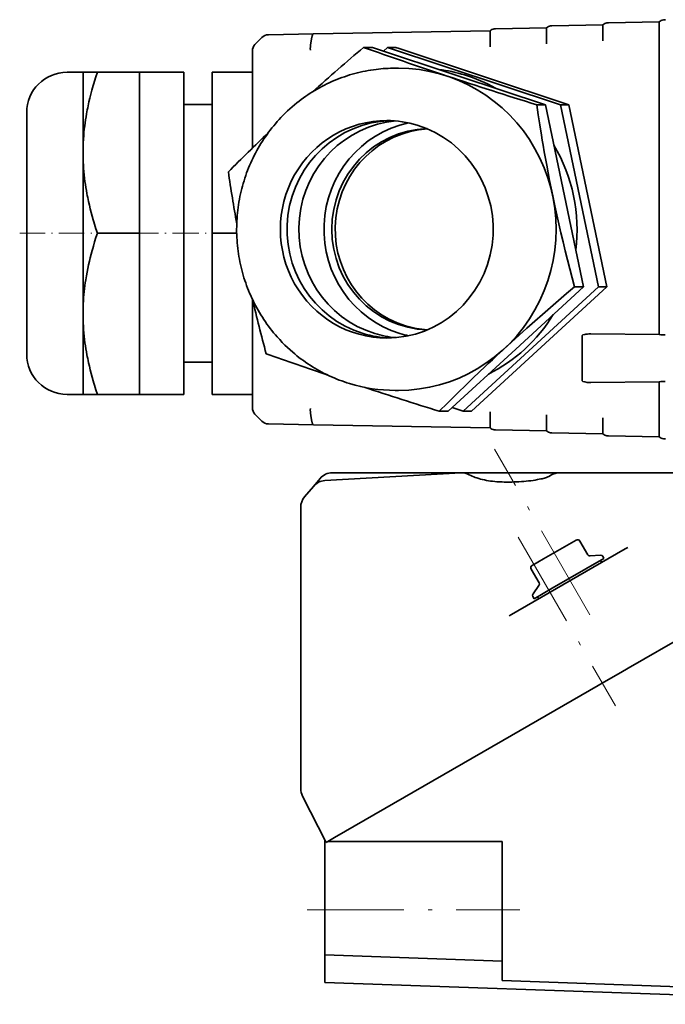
# Model space of a CAD drawing. Extents: x -672 to 7836, y -4841 to 1047.
# Tile 65 of 80: x 4594 to 4674, y 4 to 127. Entities that reach past the tile are written whole.
import ezdxf

# ---------------------------------------------------------------- set-up
doc = ezdxf.new("R2010")
doc.units = 0
doc.linetypes.add('DASHDOT', pattern=[18.5, 12, -3, 0.5, -3])

msp = doc.modelspace()

# ---------------------------------------------------------------- linework, layer by layer
at = {"color": 7, "lineweight": 35}
for p, q in [((4667.156738, 126.14801), (4667.178223, 126.148384)), ((4667.156738, 126.14801), (4667.178223, 126.148384)), ((4667.156738, 126.14801), (4667.178223, 126.148384)), ((4673.5, 126.258728), (4667.178223, 126.148384)), ((4673.5, 126.258728), (4667.178223, 126.148384)), ((4673.5, 126.258728), (4667.178223, 126.148384)), ((4673.5, 125.996231), (4673.5, 126.258728)), ((4673.5, 125.996231), (4673.5, 126.258728)), ((4673.5, 125.996231), (4673.5, 126.258728)), ((4673.5, 125.908737), (4673.5, 125.996231)), ((4673.5, 125.908737), (4673.5, 125.996231)), ((4673.5, 125.908737), (4673.5, 125.996231)), ((4673.5, 125.856056), (4673.5, 125.908737)), ((4673.5, 125.856056), (4673.5, 125.908737)), ((4673.5, 125.856056), (4673.5, 125.908737)), ((4674.28125, 126.522362), (4674.156738, 126.520195)), ((4674.28125, 126.522362), (4674.156738, 126.520195)), ((4674.28125, 126.522362), (4674.156738, 126.520195)), ((4630.590332, 124.759735), (4624.990723, 124.661995)), ((4630.590332, 124.759735), (4624.990723, 124.661995)), ((4630.590332, 124.759735), (4624.990723, 124.661995)), ((4652.5, 125.142174), (4630.590332, 124.759735)), ((4652.5, 125.142174), (4630.590332, 124.759735)), ((4652.5, 125.142174), (4630.590332, 124.759735)), ((4652.5, 125.095421), (4652.5, 125.142174)), ((4652.5, 125.095421), (4652.5, 125.142174)), ((4652.5, 125.095421), (4652.5, 125.142174)), ((4652.5, 124.941879), (4652.5, 125.095421)), ((4652.5, 124.941879), (4652.5, 125.095421)), ((4652.5, 124.941879), (4652.5, 125.095421)), ((4652.5, 124.792183), (4652.5, 124.941879)), ((4652.5, 124.792183), (4652.5, 124.941879)), ((4652.5, 124.792183), (4652.5, 124.941879)), ((4652.5, 124.062218), (4652.5, 124.792183)), ((4652.5, 124.062218), (4652.5, 124.792183)), ((4652.5, 124.062218), (4652.5, 124.792183)), ((4653.15918, 125.403679), (4653.155762, 125.403618)), ((4653.15918, 125.403679), (4653.155762, 125.403618)), ((4653.15918, 125.403679), (4653.155762, 125.403618)), ((4653.178223, 125.404015), (4653.15918, 125.403679)), ((4653.178223, 125.404015), (4653.15918, 125.403679)), ((4653.178223, 125.404015), (4653.15918, 125.403679)), ((4659.5, 125.514359), (4653.178223, 125.404015)), ((4659.5, 125.514359), (4653.178223, 125.404015)), ((4659.5, 125.514359), (4653.178223, 125.404015)), ((4659.5, 125.467606), (4659.5, 125.514359)), ((4659.5, 125.467606), (4659.5, 125.514359)), ((4659.5, 125.467606), (4659.5, 125.514359)), ((4659.5, 125.314064), (4659.5, 125.467606)), ((4659.5, 125.314064), (4659.5, 125.467606)), ((4659.5, 125.314064), (4659.5, 125.467606)), ((4659.5, 125.164368), (4659.5, 125.314064)), ((4659.5, 125.164368), (4659.5, 125.314064)), ((4659.5, 125.164368), (4659.5, 125.314064)), ((4659.5, 124.434402), (4659.5, 125.164368)), ((4659.5, 124.434402), (4659.5, 125.164368)), ((4659.5, 124.434402), (4659.5, 125.164368)), ((4660.15918, 125.775864), (4660.155762, 125.77581)), ((4660.15918, 125.775864), (4660.155762, 125.77581)), ((4660.15918, 125.775864), (4660.155762, 125.77581)), ((4660.178223, 125.776199), (4660.15918, 125.775864)), ((4660.178223, 125.776199), (4660.15918, 125.775864)), ((4660.178223, 125.776199), (4660.15918, 125.775864)), ((4666.5, 125.886543), (4660.178223, 125.776199)), ((4666.5, 125.886543), (4660.178223, 125.776199)), ((4666.5, 125.886543), (4660.178223, 125.776199)), ((4666.5, 125.886543), (4666.5, 125.839798)), ((4666.5, 125.886543), (4666.5, 125.839798)), ((4666.5, 125.886543), (4666.5, 125.839798)), ((4666.5, 125.839798), (4666.5, 125.686249)), ((4666.5, 125.839798), (4666.5, 125.686249)), ((4666.5, 125.839798), (4666.5, 125.686249)), ((4666.5, 125.686249), (4666.5, 125.536552)), ((4666.5, 125.686249), (4666.5, 125.536552)), ((4666.5, 125.686249), (4666.5, 125.536552)), ((4666.5, 125.536552), (4666.5, 124.806587)), ((4666.5, 125.536552), (4666.5, 124.806587)), ((4666.5, 125.536552), (4666.5, 124.806587)), ((4666.5, 124.806587), (4666.5, 124.736313)), ((4666.5, 124.806587), (4666.5, 124.736313)), ((4666.5, 124.806587), (4666.5, 124.736313)), ((4666.5, 124.736313), (4666.5, 124.6745)), ((4666.5, 124.736313), (4666.5, 124.6745)), ((4666.5, 124.736313), (4666.5, 124.6745)), ((4673.5, 125.108498), (4673.5, 125.856056)), ((4673.5, 125.108498), (4673.5, 125.856056)), ((4673.5, 125.108498), (4673.5, 125.856056)), ((4673.5, 125.028526), (4673.5, 125.108498)), ((4673.5, 125.028526), (4673.5, 125.108498)), ((4673.5, 125.028526), (4673.5, 125.108498)), ((4673.5, 124.78714), (4673.5, 125.028526)), ((4673.5, 124.78714), (4673.5, 125.028526)), ((4673.5, 124.78714), (4673.5, 125.028526)), ((4673.5, 124.262657), (4673.5, 124.78714)), ((4673.5, 124.262657), (4673.5, 124.78714)), ((4673.5, 124.262657), (4673.5, 124.78714)), ((4623.344238, 123.477425), (4623.318359, 123.450607)), ((4623.344238, 123.477425), (4623.318359, 123.450607)), ((4623.344238, 123.477425), (4623.318359, 123.450607)), ((4623.344238, 123.477432), (4624.155273, 124.302887)), ((4623.344238, 123.477432), (4624.155273, 124.302887)), ((4623.344238, 123.477432), (4624.155273, 124.302887)), ((4630.242188, 123.603455), (4630.239746, 123.58786)), ((4630.242188, 123.603455), (4630.239746, 123.58786)), ((4630.242188, 123.603455), (4630.239746, 123.58786)), ((4630.242188, 123.603455), (4630.39502, 124.405968)), ((4630.242188, 123.603455), (4630.39502, 124.405968)), ((4630.242188, 123.603455), (4630.39502, 124.405968)), ((4652.5, 123.991943), (4652.5, 124.062218)), ((4652.5, 123.991943), (4652.5, 124.062218)), ((4652.5, 123.991943), (4652.5, 124.062218)), ((4652.5, 123.93013), (4652.5, 123.991943)), ((4652.5, 123.93013), (4652.5, 123.991943)), ((4652.5, 123.93013), (4652.5, 123.991943)), ((4652.5, 123.146095), (4652.5, 123.93013)), ((4652.5, 123.146095), (4652.5, 123.93013)), ((4652.5, 123.146095), (4652.5, 123.93013)), ((4659.5, 124.364128), (4659.5, 124.434402)), ((4659.5, 124.364128), (4659.5, 124.434402)), ((4659.5, 124.364128), (4659.5, 124.434402)), ((4659.5, 124.302315), (4659.5, 124.364128)), ((4659.5, 124.302315), (4659.5, 124.364128)), ((4659.5, 124.302315), (4659.5, 124.364128)), ((4659.5, 123.518288), (4659.5, 124.302315)), ((4659.5, 123.518288), (4659.5, 124.302315)), ((4659.5, 123.518288), (4659.5, 124.302315)), ((4666.5, 124.674507), (4666.5, 123.890472)), ((4666.5, 124.674507), (4666.5, 123.890472)), ((4666.5, 124.674507), (4666.5, 123.890472)), ((4673.5, 87.420967), (4673.5, 124.262657)), ((4673.5, 87.420967), (4673.5, 124.262657)), ((4673.5, 87.420967), (4673.5, 124.262657)), ((4623, 122.636314), (4623, 122.628525)), ((4623, 122.636314), (4623, 122.628525)), ((4623, 122.636314), (4623, 122.628525)), ((4623, 122.628525), (4623, 115.990173)), ((4623, 122.628525), (4623, 116.014473)), ((4623, 122.628525), (4623, 115.990173)), ((4636.804199, 123.089348), (4637.892578, 123.089348)), ((4648.634766, 119.521133), (4637.892578, 123.089348)), ((4639.763672, 123.089348), (4639.267578, 122.632607)), ((4639.763672, 123.089348), (4640.803223, 123.089348)), ((4661.247559, 115.952911), (4639.763672, 123.089348)), ((4641.225098, 122.949295), (4640.803223, 123.089348)), ((4662.287109, 115.952911), (4641.225098, 122.949295)), ((4600, 120), (4601.979492, 120)), ((4603.765625, 120), (4601.979492, 120)), ((4601.979492, 109.999992), (4601.979492, 120)), ((4603.765625, 120), (4609, 120)), ((4609, 110), (4609, 120)), ((4609, 120), (4614.5, 120)), ((4614.5, 90.411491), (4614.5, 120)), ((4618, 120), (4623, 120)), ((4618, 100), (4618, 120)), ((4640.717285, 120.5), (4641.128906, 120.5)), ((4647.174805, 119.521133), (4646.736328, 119.667007)), ((4659.376465, 115.952911), (4648.634766, 119.521133)), ((4595, 92.808617), (4595, 115)), ((4614.5, 116), (4618, 116)), ((4623, 116.016342), (4623, 113.777031)), ((4623, 115.992081), (4623, 113.683479)), ((4623, 115.992081), (4623, 113.683479)), ((4658.288086, 115.952911), (4659.376465, 115.952911)), ((4661.724609, 104.658234), (4659.376465, 115.952911)), ((4665.944336, 93.363556), (4661.247559, 115.952911)), ((4661.247559, 115.952911), (4662.287109, 115.952911)), ((4666.983887, 93.363556), (4662.287109, 115.952911)), ((4623, 113.77681), (4623, 110.587112)), ((4623, 113.683075), (4623, 110.587708)), ((4623, 113.683075), (4623, 110.587708)), ((4601.979492, 90.411491), (4601.979492, 109.999992)), ((4609, 100), (4609, 110)), ((4664.072754, 93.363556), (4661.724609, 104.658234)), ((4603.765625, 100), (4609, 100)), ((4609, 90), (4609, 100)), ((4618, 100), (4621.051758, 100)), ((4618, 80), (4618, 100)), ((4649.157227, 77.910652), (4665.944336, 93.363556)), ((4650.196777, 77.910652), (4666.983887, 93.363556)), ((4655.679199, 85.6371), (4664.072754, 93.363556)), ((4662.984863, 93.363556), (4664.072754, 93.363556)), ((4665.944336, 93.363556), (4666.983887, 93.363556)), ((4595, 85), (4595, 92.808617)), ((4623, 91.818947), (4623, 91.172913)), ((4623, 91.818947), (4623, 91.172913)), ((4623, 91.806808), (4623, 91.219681)), ((4623, 91.220985), (4623, 87.313995)), ((4623, 91.174149), (4623, 87.855476)), ((4623, 91.174149), (4623, 87.855476)), ((4601.979492, 90), (4601.979492, 90.411491)), ((4601.979492, 90), (4601.982422, 90.408821)), ((4601.979492, 80), (4601.979492, 90)), ((4609, 80), (4609, 90)), ((4614.5, 80), (4614.5, 90.411491)), ((4623, 87.854805), (4623, 85.007813)), ((4623, 87.854805), (4623, 85.007813)), ((4623, 87.313271), (4623, 84.950447)), ((4663.936523, 81.68325), (4663.936523, 87.31675)), ((4663.936523, 81.68325), (4663.936523, 87.31675)), ((4663.936523, 81.68325), (4663.936523, 87.31675)), ((4664.961914, 87.515808), (4665.015625, 87.51548)), ((4664.961914, 87.515808), (4665.015625, 87.51548)), ((4664.961914, 87.515808), (4665.015625, 87.51548)), ((4673.5, 87.420967), (4665.015625, 87.51548)), ((4673.5, 87.420967), (4665.015625, 87.51548)), ((4673.5, 87.420967), (4665.015625, 87.51548)), ((4647.285645, 77.910652), (4655.679199, 85.6371)), ((4623, 85.008942), (4623, 78.371475)), ((4623, 85.008942), (4623, 78.371475)), ((4623, 84.951431), (4623, 78.371475)), ((4614.5, 84), (4618, 84)), ((4665.015625, 81.48452), (4664.961914, 81.484184)), ((4665.015625, 81.48452), (4664.961914, 81.484184)), ((4665.015625, 81.48452), (4664.961914, 81.484184)), ((4673.5, 81.579033), (4665.015625, 81.48452)), ((4673.5, 81.579033), (4665.015625, 81.48452)), ((4673.5, 81.579033), (4665.015625, 81.48452)), ((4673.5, 81.579033), (4673.5, 76.737343)), ((4673.5, 81.579033), (4673.5, 76.737343)), ((4673.5, 81.579033), (4673.5, 76.737343)), ((4600, 80), (4601.979492, 80)), ((4601.979492, 80), (4603.765625, 80)), ((4603.765625, 80), (4609, 80)), ((4609, 80), (4614.5, 80)), ((4618, 80), (4623, 80)), ((4640.71875, 80.5), (4641.130371, 80.5)), ((4623, 78.371475), (4623, 78.363686)), ((4623, 78.371475), (4623, 78.363686)), ((4623, 78.371475), (4623, 78.363686)), ((4647.782227, 78.367401), (4649.157227, 77.910652)), ((4623.344238, 77.522598), (4623.316895, 77.55117)), ((4623.344238, 77.522598), (4623.316895, 77.55117)), ((4623.344238, 77.522598), (4623.316895, 77.55117)), ((4623.344238, 77.522568), (4624.155273, 76.697113)), ((4623.344238, 77.522568), (4624.155273, 76.697113)), ((4623.344238, 77.522568), (4624.155273, 76.697113)), ((4630.242188, 77.396545), (4630.239746, 77.41111)), ((4630.242188, 77.396545), (4630.239746, 77.41111)), ((4630.242188, 77.396545), (4630.239746, 77.41111)), ((4630.242188, 77.396545), (4630.39502, 76.594032)), ((4630.242188, 77.396545), (4630.39502, 76.594032)), ((4630.242188, 77.396545), (4630.39502, 76.594032)), ((4646.197754, 77.910652), (4647.285645, 77.910652)), ((4649.157227, 77.910652), (4650.196777, 77.910652)), ((4652.5, 77.06987), (4652.5, 77.853905)), ((4652.5, 77.06987), (4652.5, 77.853905)), ((4652.5, 77.06987), (4652.5, 77.853905)), ((4652.5, 77.008057), (4652.5, 77.06987)), ((4652.5, 77.008057), (4652.5, 77.06987)), ((4652.5, 77.008057), (4652.5, 77.06987)), ((4659.5, 76.697685), (4659.5, 77.481712)), ((4659.5, 76.697685), (4659.5, 77.481712)), ((4659.5, 76.697685), (4659.5, 77.481712)), ((4666.5, 77.109528), (4666.5, 76.3255)), ((4666.5, 77.109528), (4666.5, 76.3255)), ((4666.5, 77.109528), (4666.5, 76.3255)), ((4624.990723, 76.338005), (4630.590332, 76.240265)), ((4624.990723, 76.338005), (4630.590332, 76.240265)), ((4624.990723, 76.338005), (4630.590332, 76.240265)), ((4630.590332, 76.240265), (4652.5, 75.857826)), ((4630.590332, 76.240265), (4652.5, 75.857826)), ((4630.590332, 76.240265), (4652.5, 75.857826)), ((4652.5, 76.937782), (4652.5, 77.008057)), ((4652.5, 76.937782), (4652.5, 77.008057)), ((4652.5, 76.937782), (4652.5, 77.008057)), ((4652.5, 76.207817), (4652.5, 76.937782)), ((4652.5, 76.207817), (4652.5, 76.937782)), ((4652.5, 76.207817), (4652.5, 76.937782)), ((4652.5, 76.058121), (4652.5, 76.207817)), ((4652.5, 76.058121), (4652.5, 76.207817)), ((4652.5, 76.058121), (4652.5, 76.207817)), ((4652.5, 75.904579), (4652.5, 76.058121)), ((4652.5, 75.904579), (4652.5, 76.058121)), ((4652.5, 75.904579), (4652.5, 76.058121)), ((4652.5, 75.857826), (4652.5, 75.904579)), ((4652.5, 75.857826), (4652.5, 75.904579)), ((4652.5, 75.857826), (4652.5, 75.904579)), ((4659.5, 76.635872), (4659.5, 76.697678)), ((4659.5, 76.635872), (4659.5, 76.697678)), ((4659.5, 76.635872), (4659.5, 76.697678)), ((4659.5, 76.565598), (4659.5, 76.635872)), ((4659.5, 76.565598), (4659.5, 76.635872)), ((4659.5, 76.565598), (4659.5, 76.635872)), ((4659.5, 75.835632), (4659.5, 76.565598)), ((4659.5, 75.835632), (4659.5, 76.565598)), ((4659.5, 75.835632), (4659.5, 76.565598)), ((4659.5, 75.685936), (4659.5, 75.835632)), ((4659.5, 75.685936), (4659.5, 75.835632)), ((4659.5, 75.685936), (4659.5, 75.835632)), ((4666.5, 76.3255), (4666.5, 76.263687)), ((4666.5, 76.3255), (4666.5, 76.263687)), ((4666.5, 76.3255), (4666.5, 76.263687)), ((4666.5, 76.263687), (4666.5, 76.193413)), ((4666.5, 76.263687), (4666.5, 76.193413)), ((4666.5, 76.263687), (4666.5, 76.193413)), ((4666.5, 76.193413), (4666.5, 75.463448)), ((4666.5, 76.193413), (4666.5, 75.463448)), ((4666.5, 76.193413), (4666.5, 75.463448)), ((4673.5, 76.737343), (4673.5, 76.21286)), ((4673.5, 76.737343), (4673.5, 76.21286)), ((4673.5, 76.737343), (4673.5, 76.21286)), ((4673.5, 76.21286), (4673.5, 75.971474)), ((4673.5, 76.21286), (4673.5, 75.971474)), ((4673.5, 76.21286), (4673.5, 75.971474)), ((4673.5, 75.971474), (4673.5, 75.891502)), ((4673.5, 75.971474), (4673.5, 75.891502)), ((4673.5, 75.971474), (4673.5, 75.891502)), ((4673.5, 75.891502), (4673.5, 75.143944)), ((4673.5, 75.891502), (4673.5, 75.143944)), ((4673.5, 75.891502), (4673.5, 75.143944)), ((4653.155762, 75.596382), (4653.15918, 75.596321)), ((4653.155762, 75.596382), (4653.15918, 75.596321)), ((4653.155762, 75.596382), (4653.15918, 75.596321)), ((4653.15918, 75.596321), (4653.178223, 75.595985)), ((4653.15918, 75.596321), (4653.178223, 75.595985)), ((4653.15918, 75.596321), (4653.178223, 75.595985)), ((4653.178223, 75.595985), (4659.5, 75.485641)), ((4653.178223, 75.595985), (4659.5, 75.485641)), ((4653.178223, 75.595985), (4659.5, 75.485641)), ((4659.5, 75.532394), (4659.5, 75.685936)), ((4659.5, 75.532394), (4659.5, 75.685936)), ((4659.5, 75.532394), (4659.5, 75.685936)), ((4659.5, 75.485641), (4659.5, 75.532387)), ((4659.5, 75.485641), (4659.5, 75.532387)), ((4659.5, 75.485641), (4659.5, 75.532387)), ((4660.155762, 75.22419), (4660.15918, 75.224136)), ((4660.155762, 75.22419), (4660.15918, 75.224136)), ((4660.155762, 75.22419), (4660.15918, 75.224136)), ((4660.15918, 75.224136), (4660.178223, 75.223801)), ((4660.15918, 75.224136), (4660.178223, 75.223801)), ((4660.15918, 75.224136), (4660.178223, 75.223801)), ((4660.178223, 75.223801), (4666.5, 75.113457)), ((4660.178223, 75.223801), (4666.5, 75.113457)), ((4660.178223, 75.223801), (4666.5, 75.113457)), ((4666.5, 75.463448), (4666.5, 75.313751)), ((4666.5, 75.463448), (4666.5, 75.313751)), ((4666.5, 75.463448), (4666.5, 75.313751)), ((4666.5, 75.313751), (4666.5, 75.160202)), ((4666.5, 75.313751), (4666.5, 75.160202)), ((4666.5, 75.313751), (4666.5, 75.160202)), ((4666.5, 75.160202), (4666.5, 75.113457)), ((4666.5, 75.160202), (4666.5, 75.113457)), ((4666.5, 75.160202), (4666.5, 75.113457)), ((4667.178223, 74.851616), (4667.156738, 74.85199)), ((4667.178223, 74.851616), (4667.156738, 74.85199)), ((4667.178223, 74.851616), (4667.156738, 74.85199)), ((4667.178223, 74.851616), (4673.5, 74.741272)), ((4667.178223, 74.851616), (4673.5, 74.741272)), ((4667.178223, 74.851616), (4673.5, 74.741272)), ((4673.5, 75.143944), (4673.5, 75.091263)), ((4673.5, 75.143944), (4673.5, 75.091263)), ((4673.5, 75.143944), (4673.5, 75.091263)), ((4673.5, 75.091263), (4673.5, 75.003769)), ((4673.5, 75.091263), (4673.5, 75.003769)), ((4673.5, 75.091263), (4673.5, 75.003769)), ((4673.5, 75.003769), (4673.5, 74.741272)), ((4673.5, 75.003769), (4673.5, 74.741272)), ((4673.5, 75.003769), (4673.5, 74.741272)), ((4674.28125, 74.477638), (4674.156738, 74.479805)), ((4674.28125, 74.477638), (4674.156738, 74.479805)), ((4674.28125, 74.477638), (4674.156738, 74.479805)), ((4631.993652, 69.29644), (4648.874023, 70.257576)), ((4631.993652, 69.29644), (4648.874023, 70.257576)), ((4631.993652, 69.29644), (4648.874023, 70.257576)), ((4632.932617, 70.282555), (4661.138672, 70.282555)), ((4632.932617, 70.282555), (4661.138672, 70.282555)), ((4632.932617, 70.282555), (4661.138672, 70.282555)), ((4663.189941, 70.282555), (4661.143066, 70.282555)), ((4663.189941, 70.282555), (4661.143066, 70.282555)), ((4663.189941, 70.282555), (4661.143066, 70.282555)), ((4663.189941, 70.282555), (4702.103516, 70.282555)), ((4663.189941, 70.282555), (4702.103516, 70.282555)), ((4663.189941, 70.282555), (4702.103516, 70.282555)), ((4629.467773, 67.264923), (4630.575684, 68.585274)), ((4629.467773, 67.264923), (4630.575684, 68.585274)), ((4629.467773, 67.264923), (4630.575684, 68.585274)), ((4631.400391, 69.568123), (4630.575684, 68.584969)), ((4631.400391, 69.568123), (4630.575684, 68.584969)), ((4631.400391, 69.568123), (4630.575684, 68.584969)), ((4669.615234, 46.004337), (4704.272949, 66.014122)), ((4669.615234, 46.004337), (4704.272949, 66.014122)), ((4669.615234, 46.004337), (4704.272949, 66.014122)), ((4629, 65.979355), (4629, 59.095566)), ((4629, 65.979355), (4629, 59.095566)), ((4629, 65.979355), (4629, 59.095566)), ((4659.140625, 59.586884), (4663.176758, 61.916977)), ((4659.140625, 59.586884), (4663.176758, 61.916977)), ((4659.140625, 59.586884), (4663.176758, 61.916977)), ((4663.654785, 61.788868), (4664.634766, 60.091965)), ((4663.654785, 61.788868), (4664.634766, 60.091965)), ((4663.654785, 61.788868), (4664.634766, 60.091965)), ((4668.989746, 60.65435), (4655.155762, 52.667332)), ((4668.989746, 60.65435), (4655.155762, 52.667332)), ((4668.989746, 60.65435), (4655.155762, 52.667332)), ((4664.92041, 59.943104), (4666.188477, 60.054039)), ((4664.92041, 59.943104), (4666.188477, 60.054039)), ((4664.92041, 59.943104), (4666.188477, 60.054039)), ((4666.474609, 59.905182), (4666.628906, 59.637684)), ((4666.474609, 59.905182), (4666.628906, 59.637684)), ((4666.474609, 59.905182), (4666.628906, 59.637684)), ((4668.989746, 60.65435), (4669.355469, 60.865616)), ((4668.989746, 60.65435), (4669.355469, 60.865616)), ((4668.989746, 60.65435), (4669.355469, 60.865616)), ((4669.589355, 61.000484), (4669.355957, 60.865677)), ((4669.589355, 61.000484), (4669.355957, 60.865677)), ((4669.589355, 61.000484), (4669.355957, 60.865677)), ((4629, 58.192696), (4629, 59.095566)), ((4629, 58.192696), (4629, 59.095566)), ((4629, 58.192696), (4629, 59.095566)), ((4657.720703, 58.766979), (4659.140625, 59.586884)), ((4657.720703, 58.766979), (4659.140625, 59.586884)), ((4657.720703, 58.766979), (4659.140625, 59.586884)), ((4660.222656, 55.939121), (4666.628906, 59.637684)), ((4660.222656, 55.939121), (4666.628906, 59.637684)), ((4660.222656, 55.939121), (4666.628906, 59.637684)), ((4666.195801, 59.387684), (4666.345703, 59.127876)), ((4666.195801, 59.387684), (4666.345703, 59.127876)), ((4666.195801, 59.387684), (4666.345703, 59.127876)), ((4629, 58.192692), (4629, 31.047153)), ((4629, 58.192692), (4629, 31.047153)), ((4629, 58.192692), (4629, 31.047153)), ((4657.592773, 58.288868), (4658.572266, 56.591965)), ((4657.592773, 58.288868), (4658.572266, 56.591965)), ((4657.592773, 58.288868), (4658.572266, 56.591965)), ((4658.558105, 56.26989), (4657.828125, 55.227253)), ((4658.558105, 56.26989), (4657.828125, 55.227253)), ((4658.558105, 56.26989), (4657.828125, 55.227253)), ((4657.96875, 54.637684), (4660.222656, 55.939121)), ((4657.96875, 54.637684), (4660.222656, 55.939121)), ((4657.96875, 54.637684), (4660.222656, 55.939121)), ((4657.813965, 54.905182), (4657.96875, 54.637684)), ((4657.813965, 54.905182), (4657.96875, 54.637684)), ((4657.813965, 54.905182), (4657.96875, 54.637684)), ((4658.401855, 54.887684), (4658.551758, 54.627876)), ((4658.401855, 54.887684), (4658.551758, 54.627876)), ((4658.401855, 54.887684), (4658.551758, 54.627876)), ((4654.860352, 52.49667), (4655.144531, 52.660923)), ((4654.860352, 52.49667), (4655.144531, 52.660923)), ((4654.860352, 52.49667), (4655.144531, 52.660923)), ((4655.155762, 52.667332), (4655.144531, 52.660923)), ((4655.155762, 52.667332), (4655.144531, 52.660923)), ((4655.155762, 52.667332), (4655.144531, 52.660923)), ((4666.600586, 44.263927), (4668.736328, 45.496933)), ((4666.600586, 44.263927), (4668.736328, 45.496933)), ((4666.600586, 44.263927), (4668.736328, 45.496933)), ((4669.615234, 46.004337), (4668.736328, 45.496933)), ((4669.615234, 46.004337), (4668.736328, 45.496933)), ((4669.615234, 46.004337), (4668.736328, 45.496933)), ((4665.906738, 43.863255), (4666.600586, 44.263927)), ((4665.906738, 43.863255), (4666.600586, 44.263927)), ((4665.906738, 43.863255), (4666.600586, 44.263927)), ((4655.168457, 37.663506), (4665.906738, 43.863255)), ((4655.168457, 37.663506), (4665.906738, 43.863255)), ((4655.168457, 37.663506), (4665.906738, 43.863255)), ((4655.168457, 37.663506), (4649.20166, 34.218502)), ((4655.168457, 37.663506), (4649.20166, 34.218502)), ((4655.168457, 37.663506), (4649.20166, 34.218502)), ((4633.191406, 24.975142), (4649.20166, 34.218502)), ((4633.191406, 24.975142), (4649.20166, 34.218502)), ((4633.191406, 24.975142), (4649.20166, 34.218502)), ((4632.154297, 24.376287), (4629.217773, 30.139175)), ((4632.154297, 24.376287), (4629.217773, 30.139175)), ((4632.154297, 24.376287), (4629.217773, 30.139175)), ((4632, 24.679169), (4632, 24.5)), ((4632, 24.679169), (4632, 24.5)), ((4632, 24.679169), (4632, 24.5)), ((4632.091309, 24.5), (4632, 24.5)), ((4632, 16), (4632, 24.5)), ((4632.091309, 24.5), (4632, 24.5)), ((4632, 16), (4632, 24.5)), ((4632.091309, 24.5), (4632, 24.5)), ((4632, 16), (4632, 24.5)), ((4633.191406, 24.975142), (4632.154297, 24.376287)), ((4633.191406, 24.975142), (4632.154297, 24.376287)), ((4633.191406, 24.975142), (4632.154297, 24.376287)), ((4654, 24.5), (4632.368652, 24.5)), ((4654, 24.5), (4632.368652, 24.5)), ((4654, 24.5), (4632.368652, 24.5)), ((4654, 13.25952), (4654, 24.5)), ((4654, 13.25952), (4654, 24.5)), ((4654, 13.25952), (4654, 24.5)), ((4632, 16), (4632, 10.421064)), ((4632, 16), (4632, 10.421064)), ((4632, 16), (4632, 10.421064)), ((4654, 7.231743), (4654, 13.25952)), ((4654, 7.231743), (4654, 13.25952)), ((4654, 7.231743), (4654, 13.25952)), ((4654, 9.643494), (4632, 10.421065)), ((4654, 9.643494), (4632, 10.421065)), ((4654, 9.643494), (4632, 10.421065)), ((4632, 9.136433), (4632, 10.421064)), ((4632, 9.136433), (4632, 10.421064)), ((4632, 9.136433), (4632, 10.421064)), ((4632, 9.136433), (4632, 7.000002)), ((4632, 9.136433), (4632, 7.000002)), ((4632, 9.136433), (4632, 7.000002)), ((4632, 7), (4709.823242, 4.282354)), ((4632, 7), (4709.823242, 4.282354)), ((4632, 7), (4709.823242, 4.282354)), ((4632, 7), (4709.823242, 4.282354)), ((4632, 7), (4709.823242, 4.282354)), ((4632, 7), (4709.823242, 4.282354)), ((4654, 7.231743), (4709.875488, 5.280527)), ((4654, 7.231743), (4709.875488, 5.280527)), ((4654, 7.231743), (4709.875488, 5.280527))]:
    msp.add_line(p, q, dxfattribs=at)
at = {"color": 7, "linetype": 'DASHDOT', "lineweight": 13, "ltscale": 0.262976}
msp.add_line((4594.123047, 100), (4604.64209, 100), dxfattribs=at)
at = {"color": 7, "linetype": 'DASHDOT', "lineweight": 13, "ltscale": 0.269995}
msp.add_line((4608.100098, 100), (4618.899902, 100), dxfattribs=at)
at = {"color": 7, "linetype": 'DASHDOT', "lineweight": 13}
for p, q in [((4664.888672, 52.652107), (4653.029785, 73.191963)), ((4655.963867, 62.295879), (4668.05957, 41.345261)), ((4629.799805, 16), (4656.200195, 16))]:
    msp.add_line(p, q, dxfattribs=at)
at = {"color": 7, "lineweight": 35}
for points in [[(4630.39502, 124.406342), (4630.404785, 124.449387), (4630.427246, 124.529381), (4630.450684, 124.59716), (4630.476074, 124.654854), (4630.489746, 124.679466), (4630.503906, 124.701035), (4630.517578, 124.71846), (4630.531738, 124.732956), (4630.550781, 124.747536), (4630.570313, 124.756508), (4630.590332, 124.759735)], [(4630.39502, 124.406342), (4630.404785, 124.449387), (4630.427246, 124.529381), (4630.450684, 124.59716), (4630.476074, 124.654854), (4630.489746, 124.679466), (4630.503906, 124.701035), (4630.517578, 124.71846), (4630.531738, 124.732956), (4630.550781, 124.747536), (4630.570313, 124.756508), (4630.590332, 124.759735)], [(4630.39502, 124.406342), (4630.404785, 124.449387), (4630.427246, 124.529381), (4630.450684, 124.59716), (4630.476074, 124.654854), (4630.489746, 124.679466), (4630.503906, 124.701035), (4630.517578, 124.71846), (4630.531738, 124.732956), (4630.550781, 124.747536), (4630.570313, 124.756508), (4630.590332, 124.759735)], [(4601.979492, 109.999992), (4601.982422, 110.417953), (4601.992676, 110.835999), (4602.009277, 111.254196), (4602.033203, 111.672615), (4602.062988, 112.091339), (4602.100098, 112.510414), (4602.143555, 112.929901), (4602.193359, 113.349869), (4602.242188, 113.717659), (4602.296387, 114.085861), (4602.35498, 114.454498), (4602.418457, 114.823586), (4602.463379, 115.067291), (4602.509766, 115.311195), (4602.55957, 115.560532), (4602.611816, 115.810081), (4602.720215, 116.304565), (4602.837402, 116.799866), (4602.961914, 117.295937), (4603.094238, 117.792732), (4603.169922, 118.066269), (4603.248047, 118.339981), (4603.32959, 118.617546), (4603.413086, 118.895264), (4603.585449, 119.447418), (4603.765625, 120)], [(4640.717285, 120.5), (4640.422852, 120.497742), (4640.12793, 120.491005), (4639.833496, 120.479774), (4639.539063, 120.464058), (4639.245117, 120.443871), (4638.951172, 120.419197), (4638.658203, 120.39006), (4638.365234, 120.356461), (4638.030273, 120.312485), (4637.696289, 120.262672), (4637.363281, 120.207031), (4637.030762, 120.145599), (4636.699707, 120.078369), (4636.370117, 120.005386), (4636.041504, 119.926659), (4635.713867, 119.842216), (4635.388672, 119.752113), (4635.064453, 119.656349), (4634.742188, 119.554955), (4634.421387, 119.44796), (4634.103027, 119.335411), (4633.786133, 119.217339), (4633.47168, 119.093765), (4633.15918, 118.964745), (4632.849121, 118.830338), (4632.541016, 118.690582), (4632.23584, 118.545479), (4631.933105, 118.395103), (4631.632813, 118.239502), (4631.335449, 118.078735), (4631.040527, 117.912796), (4630.748535, 117.741791), (4630.459961, 117.565796), (4630.174316, 117.38485), (4629.891602, 117.198944), (4629.612305, 117.008202), (4629.335938, 116.812653), (4629.062988, 116.612389), (4628.793945, 116.407387), (4628.52832, 116.197792), (4628.231445, 115.954842), (4627.939453, 115.706123), (4627.652344, 115.451767), (4627.370117, 115.191833), (4626.948242, 114.783699), (4626.538086, 114.363113), (4626.307617, 114.115097), (4626.081055, 113.86319), (4625.859375, 113.607368), (4625.641602, 113.347801), (4625.428223, 113.084518), (4625.219238, 112.81765), (4625.015137, 112.54718), (4624.81543, 112.273277), (4624.620117, 111.996078), (4624.429688, 111.715622), (4624.244141, 111.431877), (4624.063477, 111.145035), (4623.887695, 110.855133), (4623.716797, 110.562294), (4623.550781, 110.266518), (4623.389648, 109.967979), (4623.233887, 109.666809), (4623.083008, 109.36306), (4622.937012, 109.056717), (4622.796387, 108.747963), (4622.661133, 108.436844), (4622.530762, 108.123489), (4622.405762, 107.807915), (4622.286621, 107.49028), (4622.172363, 107.170723), (4622.063477, 106.849289), (4621.959961, 106.526001), (4621.861816, 106.201027), (4621.769531, 105.87442), (4621.682129, 105.546303), (4621.600586, 105.216728), (4621.524414, 104.885834), (4621.454102, 104.553719), (4621.38916, 104.220474), (4621.32959, 103.886162), (4621.275879, 103.550896), (4621.228027, 103.214752), (4621.185547, 102.877846), (4621.148438, 102.54026), (4621.117188, 102.202103), (4621.091797, 101.863472), (4621.071777, 101.52446), (4621.057129, 101.185158), (4621.048828, 100.845657), (4621.045898, 100.506065), (4621.04834, 100.166466), (4621.057129, 99.826965), (4621.070801, 99.487648), (4621.09082, 99.148613), (4621.116211, 98.809959), (4621.147461, 98.471786), (4621.184082, 98.134186), (4621.226074, 97.797264), (4621.274414, 97.461098), (4621.327637, 97.125809), (4621.386719, 96.791466), (4621.45166, 96.458145), (4621.521973, 96.125961), (4621.597656, 95.795036), (4621.679199, 95.465424), (4621.766113, 95.137268), (4621.858398, 94.810616), (4621.956543, 94.485603), (4622.05957, 94.162285), (4622.168457, 93.840721), (4622.282227, 93.521034), (4622.401855, 93.203362), (4622.526367, 92.887741), (4622.65625, 92.574303), (4622.791504, 92.2631), (4622.932129, 91.954308), (4623.077637, 91.647919), (4623.228027, 91.343979), (4623.383789, 91.042633), (4623.544922, 90.744041), (4623.710938, 90.448212), (4623.881348, 90.155273), (4624.057129, 89.865257), (4624.237793, 89.578354), (4624.42334, 89.294548), (4624.613281, 89.01387), (4624.808105, 88.736458), (4625.007813, 88.462486), (4625.211914, 88.19194), (4625.42041, 87.924942), (4625.633789, 87.661537), (4625.851074, 87.401886), (4626.073242, 87.145973), (4626.385742, 86.799965), (4626.706055, 86.461479), (4627.034668, 86.130653), (4627.370605, 85.807716), (4627.681152, 85.521881), (4627.998535, 85.242821), (4628.256836, 85.024033), (4628.518555, 84.809708), (4628.78418, 84.599983), (4629.053711, 84.394859), (4629.326172, 84.194412), (4629.602051, 83.99868), (4629.881348, 83.8078), (4630.164063, 83.62175), (4630.449707, 83.440575), (4630.738281, 83.264359), (4631.030273, 83.093201), (4631.324707, 82.927109), (4631.62207, 82.766144), (4631.922363, 82.610352), (4632.225098, 82.459816), (4632.530273, 82.314537), (4632.837891, 82.174561), (4633.147949, 82.039932), (4633.460449, 81.910736), (4633.774902, 81.78698), (4634.091309, 81.668709), (4634.410156, 81.555954), (4634.730469, 81.448784), (4635.052734, 81.347191)], [(4660.265137, 104.658226), (4660.071289, 105.602463), (4659.883301, 106.547401), (4659.700684, 107.49366), (4659.522949, 108.441803), (4659.371582, 109.273087), (4659.223633, 110.106323), (4659.07959, 110.941628), (4658.973633, 111.569489), (4658.869629, 112.198517), (4658.666992, 113.459869), (4658.474121, 114.705139), (4658.288086, 115.952911)], [(4603.765625, 100), (4603.581543, 100.564835), (4603.492188, 100.848564), (4603.404785, 101.132164), (4603.320313, 101.412651), (4603.23877, 101.69297), (4603.111816, 102.143471), (4602.990723, 102.59346), (4602.875977, 103.0429), (4602.767578, 103.491737), (4602.665527, 103.939941), (4602.611328, 104.191368), (4602.559082, 104.442581), (4602.509766, 104.688965), (4602.462891, 104.935135), (4602.395508, 105.307449), (4602.333008, 105.679291), (4602.275391, 106.050667), (4602.223145, 106.4216), (4602.170898, 106.83326), (4602.124512, 107.244446), (4602.084473, 107.655197), (4602.05127, 108.065567), (4602.023926, 108.475616), (4602.00293, 108.885414), (4601.989746, 109.257027), (4601.981934, 109.62854), (4601.979492, 109.999992)], [(4662.984863, 93.363556), (4662.686523, 94.479652), (4662.39502, 95.593788), (4662.109375, 96.705284), (4661.830566, 97.813591), (4661.554688, 98.937637), (4661.287109, 100.057831), (4661.026855, 101.174431), (4660.775391, 102.288002), (4660.531738, 103.399345), (4660.396973, 104.028885), (4660.265137, 104.658226)], [(4601.982422, 90.408821), (4601.991699, 90.805939), (4602.007324, 91.203186), (4602.02832, 91.600639), (4602.055664, 91.998344), (4602.089355, 92.396362), (4602.128418, 92.794746), (4602.168945, 93.153648), (4602.214355, 93.512917), (4602.26416, 93.872574), (4602.318848, 94.232643), (4602.35791, 94.472923), (4602.399414, 94.713402), (4602.487305, 95.194954), (4602.575195, 95.637093), (4602.669922, 96.079887), (4602.770996, 96.523308), (4602.878418, 96.967339), (4602.992188, 97.411949), (4603.111816, 97.857109), (4603.186523, 98.124458), (4603.263184, 98.391968), (4603.422852, 98.927475), (4603.590332, 99.463524), (4603.765625, 100)], [(4654.219727, 85.6371), (4655.160156, 86.498428), (4656.112305, 87.360863), (4657.076172, 88.225365), (4658.036621, 89.078857), (4659.009766, 89.93544), (4659.995605, 90.795258), (4660.992188, 91.658119), (4661.983887, 92.509987), (4662.984863, 93.363556)], [(4603.765625, 80), (4603.581543, 80.564835), (4603.492188, 80.848564), (4603.404785, 81.132164), (4603.320313, 81.412651), (4603.23877, 81.69297), (4603.111816, 82.143471), (4602.990723, 82.59346), (4602.875977, 83.0429), (4602.767578, 83.491737), (4602.665527, 83.939941), (4602.611328, 84.191368), (4602.559082, 84.442581), (4602.509766, 84.688965), (4602.462891, 84.935135), (4602.395508, 85.307449), (4602.333008, 85.679291), (4602.275391, 86.050667), (4602.223145, 86.4216), (4602.170898, 86.83326), (4602.124512, 87.244446), (4602.084473, 87.655197), (4602.05127, 88.065567), (4602.023926, 88.475616), (4602.00293, 88.885414), (4601.989746, 89.257034), (4601.981934, 89.62854), (4601.979492, 90)], [(4646.197754, 77.910652), (4647.216309, 78.928375), (4648.242676, 79.943428), (4648.758301, 80.449638), (4649.275879, 80.954826), (4650.268066, 81.915581), (4651.26709, 82.872269), (4651.771973, 83.351761), (4652.278809, 83.83046), (4652.782715, 84.303436), (4653.289063, 84.775925), (4654.219727, 85.6371)], [(4630.39502, 76.593658), (4630.404785, 76.550613), (4630.427246, 76.470619), (4630.450684, 76.40284), (4630.476074, 76.345146), (4630.489746, 76.320534), (4630.503906, 76.298965), (4630.517578, 76.28154), (4630.531738, 76.267044), (4630.550781, 76.252464), (4630.570313, 76.243492), (4630.590332, 76.240265)], [(4630.39502, 76.593658), (4630.404785, 76.550613), (4630.427246, 76.470619), (4630.450684, 76.40284), (4630.476074, 76.345146), (4630.489746, 76.320534), (4630.503906, 76.298965), (4630.517578, 76.28154), (4630.531738, 76.267044), (4630.550781, 76.252464), (4630.570313, 76.243492), (4630.590332, 76.240265)], [(4630.39502, 76.593658), (4630.404785, 76.550613), (4630.427246, 76.470619), (4630.450684, 76.40284), (4630.476074, 76.345146), (4630.489746, 76.320534), (4630.503906, 76.298965), (4630.517578, 76.28154), (4630.531738, 76.267044), (4630.550781, 76.252464), (4630.570313, 76.243492), (4630.590332, 76.240265)], [(4649.915039, 70.032494), (4650.107422, 69.936035), (4650.287598, 69.852867), (4650.471191, 69.774872), (4650.658691, 69.701889), (4650.86377, 69.628975), (4651.088379, 69.557144), (4651.318359, 69.491325), (4651.554199, 69.431412), (4651.79541, 69.377296), (4652.041992, 69.328819), (4652.293945, 69.285805), (4652.55127, 69.248116), (4652.813965, 69.215591), (4653.081055, 69.188065), (4653.353027, 69.165352), (4653.628906, 69.14727), (4653.768066, 69.139908), (4654.005371, 69.129974), (4654.244629, 69.123047), (4654.576172, 69.118263), (4654.911133, 69.118744), (4655.203125, 69.123245), (4655.496094, 69.131447), (4655.790039, 69.143272), (4656.084961, 69.158699), (4656.379395, 69.177719), (4656.67334, 69.200386), (4656.966309, 69.226768), (4657.257324, 69.256996), (4657.544922, 69.291229), (4657.82959, 69.329674), (4658.108887, 69.372574), (4658.382324, 69.420189), (4658.588867, 69.460533), (4658.790527, 69.503937), (4658.944824, 69.540489), (4659.094238, 69.579002), (4659.23877, 69.619453), (4659.376465, 69.661758), (4659.484375, 69.697693), (4659.586914, 69.734589), (4659.683105, 69.772232), (4659.772461, 69.810303), (4659.854492, 69.848389), (4659.928223, 69.885933), (4659.993164, 69.922226), (4660.04834, 69.956421)], [(4649.915039, 70.032494), (4650.107422, 69.936035), (4650.287598, 69.852867), (4650.471191, 69.774872), (4650.658691, 69.701889), (4650.86377, 69.628975), (4651.088379, 69.557144), (4651.318359, 69.491325), (4651.554199, 69.431412), (4651.79541, 69.377296), (4652.041992, 69.328819), (4652.293945, 69.285805), (4652.55127, 69.248116), (4652.813965, 69.215591), (4653.081055, 69.188065), (4653.353027, 69.165352), (4653.628906, 69.14727), (4653.768066, 69.139908), (4654.005371, 69.129974), (4654.244629, 69.123047), (4654.576172, 69.118263), (4654.911133, 69.118744), (4655.203125, 69.123245), (4655.496094, 69.131447), (4655.790039, 69.143272), (4656.084961, 69.158699), (4656.379395, 69.177719), (4656.67334, 69.200386), (4656.966309, 69.226768), (4657.257324, 69.256996), (4657.544922, 69.291229), (4657.82959, 69.329674), (4658.108887, 69.372574), (4658.382324, 69.420189), (4658.588867, 69.460533), (4658.790527, 69.503937), (4658.944824, 69.540489), (4659.094238, 69.579002), (4659.23877, 69.619453), (4659.376465, 69.661758), (4659.484375, 69.697693), (4659.586914, 69.734589), (4659.683105, 69.772232), (4659.772461, 69.810303), (4659.854492, 69.848389), (4659.928223, 69.885933), (4659.993164, 69.922226), (4660.04834, 69.956421)], [(4649.915039, 70.032494), (4650.107422, 69.936035), (4650.287598, 69.852867), (4650.471191, 69.774872), (4650.658691, 69.701889), (4650.86377, 69.628975), (4651.088379, 69.557144), (4651.318359, 69.491325), (4651.554199, 69.431412), (4651.79541, 69.377296), (4652.041992, 69.328819), (4652.293945, 69.285805), (4652.55127, 69.248116), (4652.813965, 69.215591), (4653.081055, 69.188065), (4653.353027, 69.165352), (4653.628906, 69.14727), (4653.768066, 69.139908), (4654.005371, 69.129974), (4654.244629, 69.123047), (4654.576172, 69.118263), (4654.911133, 69.118744), (4655.203125, 69.123245), (4655.496094, 69.131447), (4655.790039, 69.143272), (4656.084961, 69.158699), (4656.379395, 69.177719), (4656.67334, 69.200386), (4656.966309, 69.226768), (4657.257324, 69.256996), (4657.544922, 69.291229), (4657.82959, 69.329674), (4658.108887, 69.372574), (4658.382324, 69.420189), (4658.588867, 69.460533), (4658.790527, 69.503937), (4658.944824, 69.540489), (4659.094238, 69.579002), (4659.23877, 69.619453), (4659.376465, 69.661758), (4659.484375, 69.697693), (4659.586914, 69.734589), (4659.683105, 69.772232), (4659.772461, 69.810303), (4659.854492, 69.848389), (4659.928223, 69.885933), (4659.993164, 69.922226), (4660.04834, 69.956421)]]:
    msp.add_lwpolyline(points, dxfattribs=at)
for centre, radius, start, end in [((4667.174316, 125.148163), 1, 99.947367, 132.406318), ((4667.174316, 125.148163), 1, 99.947367, 132.406318), ((4667.174316, 125.148163), 1, 99.947367, 132.406318), ((4667.174316, 125.147491), 1.000669, 91.003262, 99.944737), ((4667.174316, 125.147491), 1.000669, 91.003262, 99.944737), ((4667.174316, 125.147491), 1.000669, 91.003262, 99.944737), ((4674.174316, 125.520348), 1, 99.605878, 132.406318), ((4674.174316, 125.520348), 1, 99.605878, 132.406318), ((4674.174316, 125.520348), 1, 99.605878, 132.406318), ((4674.174316, 125.519463), 1.000888, 91.004102, 99.60122), ((4674.174316, 125.519463), 1.000888, 91.004102, 99.60122), ((4674.174316, 125.519463), 1.000888, 91.004102, 99.60122), ((4653.174316, 124.403793), 1, 100.053385, 132.406318), ((4653.174316, 124.403793), 1, 100.053385, 132.406318), ((4653.174316, 124.403793), 1, 100.053385, 132.406318), ((4653.174316, 124.403122), 1.000671, 91.057596, 100.049417), ((4653.174316, 124.403122), 1.000671, 91.057596, 100.049417), ((4653.174316, 124.403122), 1.000671, 91.057596, 100.049417), ((4660.174316, 124.775978), 1, 100.053385, 132.406318), ((4660.174316, 124.775978), 1, 100.053385, 132.406318), ((4660.174316, 124.775978), 1, 100.053385, 132.406318), ((4660.174316, 124.775307), 1.000671, 91.057596, 100.049417), ((4660.174316, 124.775307), 1.000671, 91.057596, 100.049417), ((4660.174316, 124.775307), 1.000671, 91.057596, 100.049417), ((4625.011719, 123.462173), 1.2, 90.999997, 135.525638), ((4625.011719, 123.462173), 1.2, 90.999997, 135.525638), ((4625.011719, 123.462173), 1.2, 90.999997, 135.525638), ((4634.716309, 122.916504), 4.527635, 171.470779, 182.022428), ((4634.716309, 122.916504), 4.527635, 171.470779, 182.022428), ((4634.716309, 122.916504), 4.527635, 171.470779, 182.022428), ((4624.200195, 122.636314), 1.2, 137.26709, 180.000005), ((4624.200195, 122.636314), 1.2, 137.26709, 180.000005), ((4624.200195, 122.636314), 1.2, 137.26709, 180.000005), ((4843.919434, -121.091446), 320.1882, 130.304723, 131.807187), ((4813.906738, 620.820557), 528.300146, 250.413481, 251.552811), ((4600, 115), 5, 90.000003, 179.999995), ((4846.423828, 721.301331), 633.908923, 251.680344, 252.735342), ((4812.380859, -83.796074), 271.385304, 133.675149, 135.138995), ((4827.797363, 137.878815), 209.969087, 188.281244, 190.061683), ((4836.970215, 142.467316), 219.885632, 193.319096, 195.137497), ((4674.191406, 100.908829), 13.50596, 267.064717, 270.21521), ((4674.191406, 100.908829), 13.50596, 267.064717, 270.21521), ((4674.191406, 100.908829), 13.50596, 267.064717, 270.21521), ((4600, 85), 5, 180.000005, 269.999997), ((4807.094727, 597.948486), 544.362389, 250.42529, 251.278934), ((4640.719727, 99.875038), 19.375079, 252.993018, 269.996685), ((4844.439453, 715.021912), 667.240539, 251.877218, 252.716067), ((4674.190918, 68.11055), 13.486585, 89.781648, 92.936676), ((4674.190918, 68.11055), 13.486585, 89.781648, 92.936676), ((4674.190918, 68.11055), 13.486585, 89.781648, 92.936676), ((4624.200195, 78.363686), 1.2, 179.999995, 222.617384), ((4624.200195, 78.363686), 1.2, 179.999995, 222.617384), ((4624.200195, 78.363686), 1.2, 179.999995, 222.617384), ((4634.710449, 78.083214), 4.522144, 177.971534, 188.549233), ((4634.710449, 78.083214), 4.522144, 177.971534, 188.549233), ((4634.710449, 78.083214), 4.522144, 177.971534, 188.549233), ((4625.011719, 77.537827), 1.2, 224.500002, 269.000003), ((4625.011719, 77.537827), 1.2, 224.500002, 269.000003), ((4625.011719, 77.537827), 1.2, 224.500002, 269.000003), ((4653.174316, 76.596207), 1, 227.593682, 260.052633), ((4653.174316, 76.596207), 1, 227.593682, 260.052633), ((4653.174316, 76.596207), 1, 227.593682, 260.052633), ((4653.174316, 76.59687), 1.000664, 260.055235, 268.942479), ((4653.174316, 76.59687), 1.000664, 260.055235, 268.942479), ((4653.174316, 76.59687), 1.000664, 260.055235, 268.942479), ((4660.174316, 76.224022), 1, 227.593682, 259.946663), ((4660.174316, 76.224022), 1, 227.593682, 259.946663), ((4660.174316, 76.224022), 1, 227.593682, 259.946663), ((4660.174316, 76.224693), 1.000671, 259.950535, 268.942404), ((4660.174316, 76.224693), 1.000671, 259.950535, 268.942404), ((4660.174316, 76.224693), 1.000671, 259.950535, 268.942404), ((4667.174316, 75.851837), 1, 227.593682, 259.950576), ((4667.174316, 75.851837), 1, 227.593682, 259.950576), ((4667.174316, 75.851837), 1, 227.593682, 259.950576), ((4667.174316, 75.852516), 1.000675, 259.954968, 268.99667), ((4667.174316, 75.852516), 1.000675, 259.954968, 268.99667), ((4667.174316, 75.852516), 1.000675, 259.954968, 268.99667), ((4674.174316, 75.479652), 1, 227.593682, 260.397175), ((4674.174316, 75.479652), 1, 227.593682, 260.397175), ((4674.174316, 75.479652), 1, 227.593682, 260.397175), ((4674.174316, 75.480537), 1.000888, 260.402646, 268.995898), ((4674.174316, 75.480537), 1.000888, 260.402646, 268.995898), ((4674.174316, 75.480537), 1.000888, 260.402646, 268.995898), ((4632.932617, 68.282555), 2, 90.000003, 139.999999), ((4632.932617, 68.282555), 2, 90.000003, 139.999999), ((4632.932617, 68.282555), 2, 90.000003, 139.999999), ((4648.987305, 68.260872), 1.999913, 62.356485, 93.248352), ((4648.987305, 68.260872), 1.999913, 62.356485, 93.248352), ((4648.987305, 68.260872), 1.999913, 62.356485, 93.248352), ((4661.143066, 68.282547), 2.000003, 89.999845, 123.182284), ((4661.143066, 68.282547), 2.000003, 89.999845, 123.182284), ((4661.143066, 68.282547), 2.000003, 89.999845, 123.182284), ((4632.10791, 67.299698), 2, 93.270304, 139.999999), ((4632.10791, 67.299698), 2, 93.270304, 139.999999), ((4632.10791, 67.299698), 2, 93.270304, 139.999999), ((4631, 65.979355), 2, 140.000027, 180.000009), ((4631, 65.979355), 2, 140.000027, 180.000009), ((4631, 65.979355), 2, 140.000027, 180.000009), ((4663.351563, 61.613869), 0.35, 30.000001, 120.000003), ((4663.351563, 61.613869), 0.35, 30.000001, 120.000003), ((4663.351563, 61.613869), 0.35, 30.000001, 120.000003), ((4664.894531, 60.241962), 0.3, 210.000003, 275.000003), ((4664.894531, 60.241962), 0.3, 210.000003, 275.000003), ((4664.894531, 60.241962), 0.3, 210.000003, 275.000003), ((4666.214844, 59.75518), 0.3, 30.000001, 95.000002), ((4666.214844, 59.75518), 0.3, 30.000001, 95.000002), ((4666.214844, 59.75518), 0.3, 30.000001, 95.000002), ((4657.895508, 58.463871), 0.35, 120.000003, 210.000003), ((4657.895508, 58.463871), 0.35, 120.000003, 210.000003), ((4657.895508, 58.463871), 0.35, 120.000003, 210.000003), ((4658.3125, 56.441963), 0.3, 325, 30.000001), ((4658.3125, 56.441963), 0.3, 325, 30.000001), ((4658.3125, 56.441963), 0.3, 325, 30.000001), ((4658.074219, 55.05518), 0.3, 144.999998, 210.000003), ((4658.074219, 55.05518), 0.3, 144.999998, 210.000003), ((4658.074219, 55.05518), 0.3, 144.999998, 210.000003), ((4631, 31.047157), 2, 179.999995, 207.000006), ((4631, 31.047157), 2, 179.999995, 207.000006), ((4631, 31.047157), 2, 179.999995, 207.000006)]:
    msp.add_arc(centre, radius, start, end, dxfattribs=at)
for centre, major_axis, ratio, start_param, end_param in [((4641.129395, 100.5), (0, -20), 0.978148, 0.0000352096, 3.1416278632), ((4643.73291, 100.5), (0, -20), 0.978148, 2.8510321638, 3.0177999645), ((4643.73291, 100.5), (0, -20), 0.978148, 2.6371230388, 2.8510321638), ((4639.678711, 100.5), (0, -13.5), 0.978148, 3.1416278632, 6.2832205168), ((4640.510254, 100.5), (0, -13.5), 0.978148, 3.1730818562, 5.9926248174), ((4641.965332, 100.5), (0, -13.5), 0.978148, 3.2282934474, 5.9926248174), ((4645.083984, 100.5), (0, -13.5), 0.978148, 3.3477664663, 5.9926248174), ((4639.678711, 100.5), (0, -13.5), 0.978148, 2.8510321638, 3.1416278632), ((4645.5, 100.5), (0, 12.5), 0.978148, 0.0633566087, 2.8510321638), ((4645.083984, 100.5), (0, -12.5), 0.978148, 3.1744676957, 6.2503012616), ((4639.678711, 100.5), (0, -13.5), 0.978148, 0.0000352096, 2.8510321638), ((4643.73291, 100.5), (0, -20), 0.978148, 1.4404193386, 2.120034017), ((4643.73291, 100.5), (0, -20), 0.978148, 0.4524190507, 1.0136516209), ((4645.5, 100.5), (0, 12.5), 0.978148, 2.8510321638, 3.0782268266), ((4640.510254, 100.5), (0, -13.5), 0.978148, 5.9926248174, 6.2516882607), ((4641.965332, 100.5), (0, -13.5), 0.978148, 5.9926248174, 6.1964768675), ((4645.083984, 100.5), (0, -13.5), 0.978148, 5.9926248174, 6.0770021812), ((4664.961914, 87.315804), (-1.025391, 0.000978), 0.195072, 4.7125284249, 6.283371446), ((4664.961914, 87.315804), (-1.025391, 0.000978), 0.195072, 4.7125284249, 6.283371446), ((4664.961914, 87.315804), (-1.025391, 0.000978), 0.195072, 4.7125284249, 6.283371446), ((4664.961914, 81.684196), (-1.025391, -0.000978), 0.195072, 6.2829991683, 7.8537436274), ((4664.961914, 81.684196), (-1.025391, -0.000978), 0.195072, 6.2829991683, 7.8537436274), ((4664.961914, 81.684196), (-1.025391, -0.000978), 0.195072, 6.2829991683, 7.8537436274)]:
    msp.add_ellipse(centre, major_axis=major_axis, ratio=ratio, start_param=start_param, end_param=end_param, dxfattribs=at)

doc.saveas('drawing.dxf')
